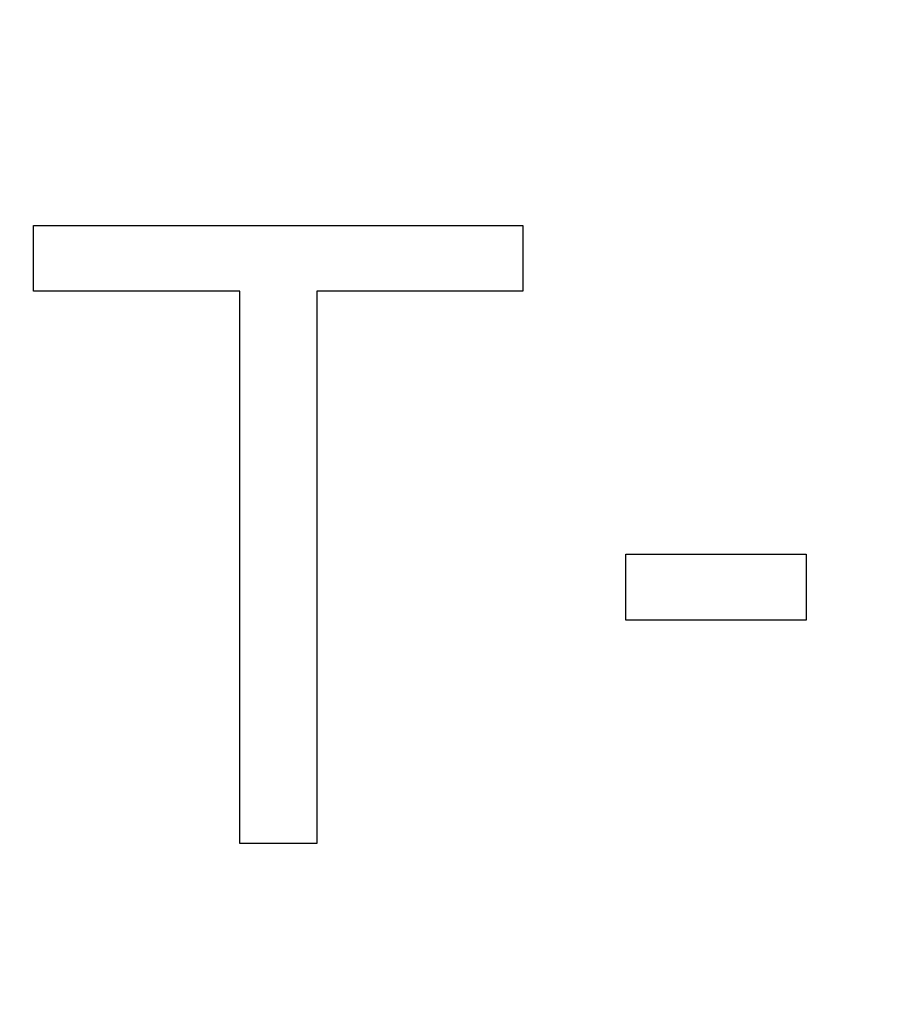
# Model space of a CAD drawing. Header units: millimetres. Extents: x 0 to 297, y 0 to 210.
# Tile 128 of 256: x 56.977 to 57.29, y 156.785 to 157.144. Entities that reach past the tile are written whole.
import ezdxf

# ---------------------------------------------------------------- set-up
doc = ezdxf.new("R2010")
doc.units = ezdxf.units.MM
doc.header["$LTSCALE"] = 16.335
doc.layers.get('0').update_dxf_attribs({"linetype": 'CONTINUOUS'})
doc.layers.add('AXES_REF', color=7, linetype='CONTINUOUS')

msp = doc.modelspace()

# ---------------------------------------------------------------- linework, layer by layer
at = {"color": 7, "linetype": 'Continuous'}
for p, q in [((56.98167, 157.04504), (56.98167, 157.06898)), ((56.98167, 157.06898), (57.15979, 157.06898)), ((57.15979, 157.06898), (57.15979, 157.04504)), ((57.05667, 157.04504), (56.98167, 157.04504)), ((57.05667, 156.84398), (57.05667, 157.04504)), ((57.08479, 157.04504), (57.08479, 156.84398)), ((57.15979, 157.04504), (57.08479, 157.04504)), ((57.19729, 156.92536), (57.19729, 156.9493)), ((57.19729, 156.9493), (57.26292, 156.9493)), ((57.26292, 156.9493), (57.26292, 156.92536)), ((57.26292, 156.92536), (57.19729, 156.92536)), ((57.08479, 156.84398), (57.05667, 156.84398))]:
    msp.add_line(p, q, dxfattribs=at)
for radius in [4.84791, 4.8475, 4.81646]:
    msp.add_circle((57.44573, 154.95648), radius, dxfattribs=at)
msp.add_arc((57.44573, 154.95648), 4.8, 278.27713, 261.72287, dxfattribs=at)
at = {"layer": 'AXES_REF', "color": 9, "linetype": 'Continuous'}
for radius in [4.42226, 2.96429]:
    msp.add_circle((57.44573, 154.95648), radius, dxfattribs=at)
at = {"layer": 'AXES_REF', "color": 7, "linetype": 'Continuous'}
msp.add_arc((57.44573, 154.95648), 4.91, 143.27538, 36.72462, dxfattribs=at)

doc.saveas('drawing.dxf')
